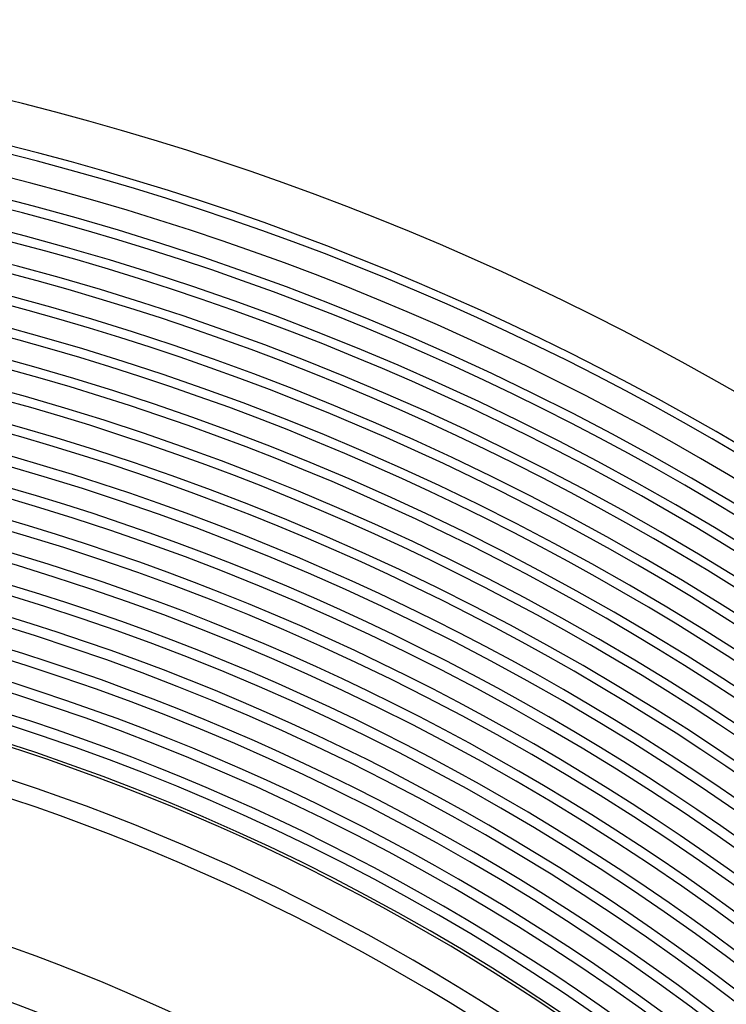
# Model space of a CAD drawing. Header units: millimetres. Extents: x -258 to 258, y -258 to 258.
# Tile 61 of 63: x 52 to 106, y 139 to 215. Entities that reach past the tile are written whole.
import ezdxf

# ---------------------------------------------------------------- set-up
doc = ezdxf.new("R2010")
doc.units = ezdxf.units.MM
doc.layers.add('HIDDEN', color=7, linetype='Continuous')
doc.layers.add('THICK', color=7, linetype='Continuous')

msp = doc.modelspace()

# ---------------------------------------------------------------- linework, layer by layer
at = {"layer": 'HIDDEN'}
for radius, start, end in [(211.625, 0.35529, 89.64475), (209.25, 0.34297, 89.65701), (206.875, 0.32905, 89.67099), (204.5, 0.31306, 89.68692), (202.125, 0.29467, 89.70531), (199.75, 0.2733, 89.72674), (197.375, 0.24798, 89.75201), (195, 0.21727, 89.78277), (192.625, 0.17813, 89.82191), (190.25, 0.12244, 89.87754), (187.875, 0, 180.00002), (185.5, 0, 180.00002), (183.125, 0, 180.00002), (180.75, 0, 180.00002), (178.375, 0, 180.00002), (176, 0, 180.00002), (173.625, 0, 180.00002), (171.25, 0, 180.00002), (168.875, 0, 180.00002), (167.5, 0, 180.00002)]:
    msp.add_arc((0, 0), radius, start, end, dxfattribs=at)
at = {"layer": 'THICK'}
for radius, start, end in [(215, 0.53297, 89.46702), (211, 0.37483, 89.62515), (207.625, 0, 180.00002), (205.25, 0, 180.00002), (202.875, 0, 180.00002), (200.5, 0, 180.00002), (198.125, 0, 180.00002), (195.75, 0, 180.00002), (193.375, 0, 180.00002), (191, 0, 180.00002), (188.625, 0.11024, 89.88974), (186.25, 0.17458, 89.82546), (183.875, 0.22196, 89.77802), (181.5, 0.2619, 89.73814), (179.125, 0.29737, 89.70267), (176.75, 0.32979, 89.67019), (174.375, 0.36016, 89.63982), (172, 0.38892, 89.61111), (169.625, 0.41643, 89.58361), (167.25, 0.4429, 89.55708), (164.875, 0.46868, 89.53136), (163.5, 0.7009, 89.29914), (152.75, 0.75023, 89.24981), (148.75, 0.7704, 89.22964)]:
    msp.add_arc((0, 0), radius, start, end, dxfattribs=at)

doc.saveas('drawing.dxf')
